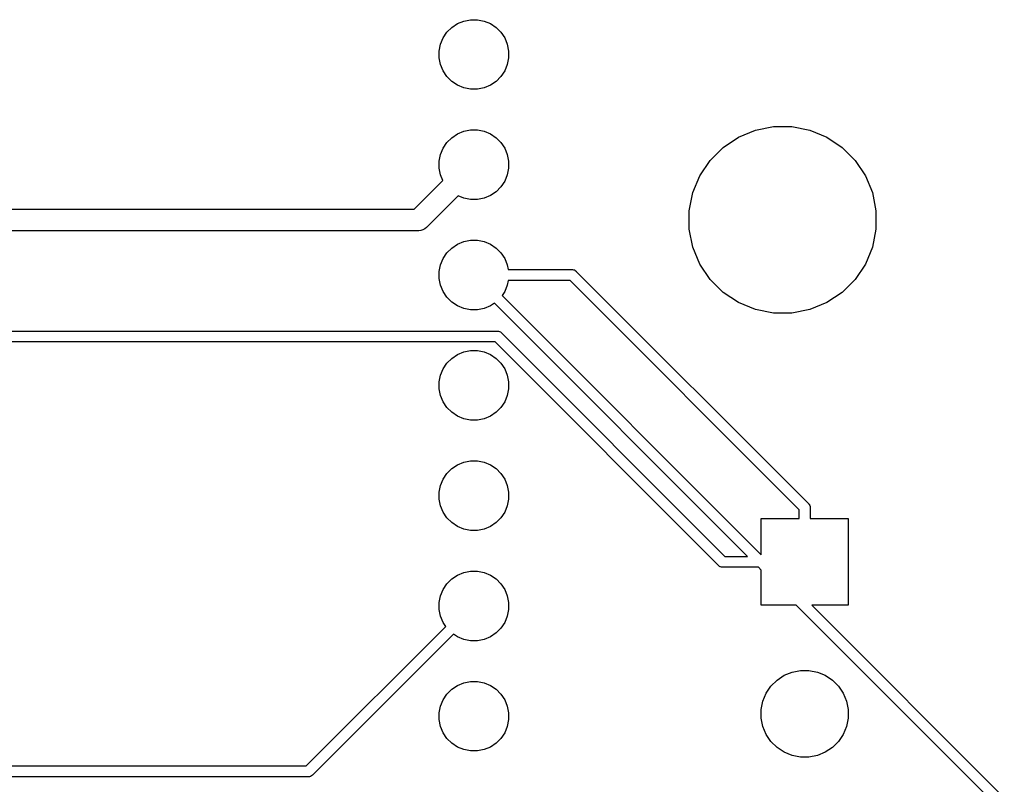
# Model space of a CAD drawing. Extents: x 3.01 to 9.03, y -6.32 to -2.47.
# Tile 25 of 25: x 8.14 to 9.03, y -3.17 to -2.48. Entities that reach past the tile are written whole.
import ezdxf

# ---------------------------------------------------------------- set-up
doc = ezdxf.new("R2010")
doc.units = 0
doc.header["$MEASUREMENT"] = 0
doc.layers.add('BLACK', color=7, linetype='CONTINUOUS')

msp = doc.modelspace()

# ---------------------------------------------------------------- linework, layer by layer
at = {"layer": 'BLACK', "linetype": 'CONTINUOUS'}
for p, q in [((8.52992, -2.48554), (8.53508, -2.48209)), ((8.53508, -2.48209), (8.54081, -2.47971)), ((8.54081, -2.47971), (8.5469, -2.4785)), ((8.5469, -2.4785), (8.5531, -2.4785)), ((8.5531, -2.4785), (8.55919, -2.47971)), ((8.55919, -2.47971), (8.56492, -2.48209)), ((8.56492, -2.48209), (8.57008, -2.48554)), ((8.52209, -2.49508), (8.52554, -2.48992)), ((8.52554, -2.48992), (8.52992, -2.48554)), ((8.57008, -2.48554), (8.57446, -2.48992)), ((8.57446, -2.48992), (8.57791, -2.49508)), ((8.51971, -2.50081), (8.52209, -2.49508)), ((8.57791, -2.49508), (8.58029, -2.50081)), ((8.5185, -2.5069), (8.51971, -2.50081)), ((8.5185, -2.5131), (8.5185, -2.5069)), ((8.58029, -2.50081), (8.5815, -2.5069)), ((8.5815, -2.5069), (8.5815, -2.5131)), ((8.51971, -2.51919), (8.5185, -2.5131)), ((8.5815, -2.5131), (8.58029, -2.51919)), ((8.52209, -2.52492), (8.51971, -2.51919)), ((8.52554, -2.53008), (8.52209, -2.52492)), ((8.57791, -2.52492), (8.57446, -2.53008)), ((8.58029, -2.51919), (8.57791, -2.52492)), ((8.52992, -2.53446), (8.52554, -2.53008)), ((8.53508, -2.53791), (8.52992, -2.53446)), ((8.57008, -2.53446), (8.56492, -2.53791)), ((8.57446, -2.53008), (8.57008, -2.53446)), ((8.54081, -2.54029), (8.53508, -2.53791)), ((8.5469, -2.5415), (8.54081, -2.54029)), ((8.5531, -2.5415), (8.5469, -2.5415)), ((8.55919, -2.54029), (8.5531, -2.5415)), ((8.56492, -2.53791), (8.55919, -2.54029)), ((8.53508, -2.58209), (8.54081, -2.57971)), ((8.54081, -2.57971), (8.5469, -2.5785)), ((8.5469, -2.5785), (8.5531, -2.5785)), ((8.5531, -2.5785), (8.55919, -2.57971)), ((8.55919, -2.57971), (8.56492, -2.58209)), ((8.78991, -2.58499), (8.80531, -2.57861)), ((8.80531, -2.57861), (8.82166, -2.57535)), ((8.82166, -2.57535), (8.83834, -2.57535)), ((8.83834, -2.57535), (8.85469, -2.57861)), ((8.85469, -2.57861), (8.87009, -2.58499)), ((8.52554, -2.58992), (8.52992, -2.58554)), ((8.52992, -2.58554), (8.53508, -2.58209)), ((8.56492, -2.58209), (8.57008, -2.58554)), ((8.57008, -2.58554), (8.57446, -2.58992)), ((8.77604, -2.59425), (8.78991, -2.58499)), ((8.87009, -2.58499), (8.88396, -2.59425)), ((8.51971, -2.60081), (8.52209, -2.59508)), ((8.52209, -2.59508), (8.52554, -2.58992)), ((8.57446, -2.58992), (8.57791, -2.59508)), ((8.57791, -2.59508), (8.58029, -2.60081)), ((8.76425, -2.60604), (8.77604, -2.59425)), ((8.88396, -2.59425), (8.89575, -2.60604)), ((8.5185, -2.6069), (8.51971, -2.60081)), ((8.5185, -2.6131), (8.5185, -2.6069)), ((8.58029, -2.60081), (8.5815, -2.6069)), ((8.5815, -2.6069), (8.5815, -2.6131)), ((8.75499, -2.61991), (8.76425, -2.60604)), ((8.89575, -2.60604), (8.90501, -2.61991)), ((8.51971, -2.61919), (8.5185, -2.6131)), ((8.5815, -2.6131), (8.58029, -2.61919)), ((8.49592, -2.65016), (8.52182, -2.62426)), ((8.52182, -2.62426), (8.51971, -2.61919)), ((8.57791, -2.62492), (8.57446, -2.63008)), ((8.58029, -2.61919), (8.57791, -2.62492)), ((8.74861, -2.63531), (8.75499, -2.61991)), ((8.90501, -2.61991), (8.91139, -2.63531)), ((8.57446, -2.63008), (8.57008, -2.63446)), ((8.53574, -2.63818), (8.50809, -2.66583)), ((8.54081, -2.64029), (8.53574, -2.63818)), ((8.5469, -2.6415), (8.54081, -2.64029)), ((8.5531, -2.6415), (8.5469, -2.6415)), ((8.55919, -2.64029), (8.5531, -2.6415)), ((8.56492, -2.63791), (8.55919, -2.64029)), ((8.57008, -2.63446), (8.56492, -2.63791)), ((8.74535, -2.65166), (8.74861, -2.63531)), ((8.91139, -2.63531), (8.91465, -2.65166)), ((6.1637, -2.65016), (8.49592, -2.65016)), ((8.74535, -2.66834), (8.74535, -2.65166)), ((8.91465, -2.65166), (8.91465, -2.66834)), ((8.49951, -2.66985), (6.1673, -2.66985)), ((8.5, -2.66989), (8.49951, -2.66985)), ((8.50193, -2.6697), (8.5, -2.66989)), ((8.50378, -2.66914), (8.50193, -2.6697)), ((8.50549, -2.66823), (8.50378, -2.66914)), ((8.50699, -2.667), (8.50549, -2.66823)), ((8.5073, -2.66662), (8.50699, -2.667)), ((8.50809, -2.66583), (8.5073, -2.66662)), ((8.74861, -2.68469), (8.74535, -2.66834)), ((8.91465, -2.66834), (8.91139, -2.68469)), ((8.54081, -2.67971), (8.5469, -2.6785)), ((8.5469, -2.6785), (8.5531, -2.6785)), ((8.5531, -2.6785), (8.55919, -2.67971)), ((8.52554, -2.68992), (8.52992, -2.68554)), ((8.52992, -2.68554), (8.53508, -2.68209)), ((8.53508, -2.68209), (8.54081, -2.67971)), ((8.55919, -2.67971), (8.56492, -2.68209)), ((8.56492, -2.68209), (8.57008, -2.68554)), ((8.57008, -2.68554), (8.57446, -2.68992)), ((8.75499, -2.70009), (8.74861, -2.68469)), ((8.91139, -2.68469), (8.90501, -2.70009)), ((8.51971, -2.70081), (8.52209, -2.69508)), ((8.52209, -2.69508), (8.52554, -2.68992)), ((8.57446, -2.68992), (8.57791, -2.69508)), ((8.57791, -2.69508), (8.58029, -2.70081)), ((8.5185, -2.7069), (8.51971, -2.70081)), ((8.58029, -2.70081), (8.58113, -2.70508)), ((8.58113, -2.70508), (8.63897, -2.70508)), ((8.63897, -2.70508), (8.63921, -2.70505)), ((8.63921, -2.70505), (8.63945, -2.70508)), ((8.63945, -2.70508), (8.63945, -2.70508)), ((8.63945, -2.70508), (8.64018, -2.70515)), ((8.64018, -2.70515), (8.6411, -2.70543)), ((8.6411, -2.70543), (8.64196, -2.70589)), ((8.76425, -2.71396), (8.75499, -2.70009)), ((8.90501, -2.70009), (8.89575, -2.71396)), ((8.5185, -2.7131), (8.5185, -2.7069)), ((8.51971, -2.71919), (8.5185, -2.7131)), ((8.64196, -2.70589), (8.64271, -2.7065)), ((8.64271, -2.7065), (8.64286, -2.70669)), ((8.64286, -2.70669), (8.85331, -2.91714)), ((8.77604, -2.72575), (8.76425, -2.71396)), ((8.89575, -2.71396), (8.88396, -2.72575)), ((8.52209, -2.72492), (8.51971, -2.71919)), ((8.58029, -2.71919), (8.57791, -2.72492)), ((8.58113, -2.71492), (8.58029, -2.71919)), ((8.63717, -2.71492), (8.58113, -2.71492)), ((8.84508, -2.92283), (8.63717, -2.71492)), ((8.52554, -2.73008), (8.52209, -2.72492)), ((8.52992, -2.73446), (8.52554, -2.73008)), ((8.57791, -2.72492), (8.5755, -2.72854)), ((8.5755, -2.72854), (8.81063, -2.96367)), ((8.78991, -2.73501), (8.77604, -2.72575)), ((8.88396, -2.72575), (8.87009, -2.73501)), ((8.53508, -2.73791), (8.52992, -2.73446)), ((8.54081, -2.74029), (8.53508, -2.73791)), ((8.5469, -2.7415), (8.54081, -2.74029)), ((8.5531, -2.7415), (8.5469, -2.7415)), ((8.55919, -2.74029), (8.5531, -2.7415)), ((8.56492, -2.73791), (8.55919, -2.74029)), ((8.56854, -2.7355), (8.56492, -2.73791)), ((8.79812, -2.96508), (8.56854, -2.7355)), ((8.80531, -2.74139), (8.78991, -2.73501)), ((8.82166, -2.74465), (8.80531, -2.74139)), ((8.85469, -2.74139), (8.83834, -2.74465)), ((8.87009, -2.73501), (8.85469, -2.74139)), ((8.83834, -2.74465), (8.82166, -2.74465)), ((7.75953, -2.76079), (8.57102, -2.76079)), ((8.57102, -2.76079), (8.57126, -2.76076)), ((8.57126, -2.76076), (8.5715, -2.76079)), ((8.5715, -2.76079), (8.5715, -2.76079)), ((8.5715, -2.76079), (8.57222, -2.76086)), ((8.57222, -2.76086), (8.57315, -2.76114)), ((8.57315, -2.76114), (8.57401, -2.7616)), ((8.57401, -2.7616), (8.57476, -2.76221)), ((8.57476, -2.76221), (8.57491, -2.7624)), ((8.57491, -2.7624), (8.77759, -2.96508)), ((8.56922, -2.77063), (7.76133, -2.77063)), ((8.7719, -2.97331), (8.56922, -2.77063)), ((8.52554, -2.78992), (8.52992, -2.78554)), ((8.52992, -2.78554), (8.53508, -2.78209)), ((8.53508, -2.78209), (8.54081, -2.77971)), ((8.54081, -2.77971), (8.5469, -2.7785)), ((8.5469, -2.7785), (8.5531, -2.7785)), ((8.5531, -2.7785), (8.55919, -2.77971)), ((8.55919, -2.77971), (8.56492, -2.78209)), ((8.56492, -2.78209), (8.57008, -2.78554)), ((8.57008, -2.78554), (8.57446, -2.78992)), ((8.51971, -2.80081), (8.52209, -2.79508)), ((8.52209, -2.79508), (8.52554, -2.78992)), ((8.57446, -2.78992), (8.57791, -2.79508)), ((8.57791, -2.79508), (8.58029, -2.80081)), ((8.5185, -2.8069), (8.51971, -2.80081)), ((8.58029, -2.80081), (8.5815, -2.8069)), ((8.5185, -2.8131), (8.5185, -2.8069)), ((8.5815, -2.8069), (8.5815, -2.8131)), ((8.51971, -2.81919), (8.5185, -2.8131)), ((8.52209, -2.82492), (8.51971, -2.81919)), ((8.58029, -2.81919), (8.57791, -2.82492)), ((8.5815, -2.8131), (8.58029, -2.81919)), ((8.52554, -2.83008), (8.52209, -2.82492)), ((8.52992, -2.83446), (8.52554, -2.83008)), ((8.57446, -2.83008), (8.57008, -2.83446)), ((8.57791, -2.82492), (8.57446, -2.83008)), ((8.53508, -2.83791), (8.52992, -2.83446)), ((8.54081, -2.84029), (8.53508, -2.83791)), ((8.56492, -2.83791), (8.55919, -2.84029)), ((8.57008, -2.83446), (8.56492, -2.83791)), ((8.5469, -2.8415), (8.54081, -2.84029)), ((8.5531, -2.8415), (8.5469, -2.8415)), ((8.55919, -2.84029), (8.5531, -2.8415)), ((8.52992, -2.88554), (8.53508, -2.88209)), ((8.53508, -2.88209), (8.54081, -2.87971)), ((8.54081, -2.87971), (8.5469, -2.8785)), ((8.5469, -2.8785), (8.5531, -2.8785)), ((8.5531, -2.8785), (8.55919, -2.87971)), ((8.55919, -2.87971), (8.56492, -2.88209)), ((8.56492, -2.88209), (8.57008, -2.88554)), ((8.52209, -2.89508), (8.52554, -2.88992)), ((8.52554, -2.88992), (8.52992, -2.88554)), ((8.57008, -2.88554), (8.57446, -2.88992)), ((8.57446, -2.88992), (8.57791, -2.89508)), ((8.5185, -2.9069), (8.51971, -2.90081)), ((8.51971, -2.90081), (8.52209, -2.89508)), ((8.57791, -2.89508), (8.58029, -2.90081)), ((8.58029, -2.90081), (8.5815, -2.9069)), ((8.5185, -2.9131), (8.5185, -2.9069)), ((8.5815, -2.9069), (8.5815, -2.9131)), ((8.51971, -2.91919), (8.5185, -2.9131)), ((8.52209, -2.92492), (8.51971, -2.91919)), ((8.58029, -2.91919), (8.57791, -2.92492)), ((8.5815, -2.9131), (8.58029, -2.91919)), ((8.85331, -2.91714), (8.8535, -2.91729)), ((8.8535, -2.91729), (8.85365, -2.91748)), ((8.85365, -2.91748), (8.85365, -2.91748)), ((8.85365, -2.91748), (8.85391, -2.9178)), ((8.85391, -2.9178), (8.85411, -2.91804)), ((8.85411, -2.91804), (8.85457, -2.9189)), ((8.85457, -2.9189), (8.85485, -2.91982)), ((8.85485, -2.91982), (8.85492, -2.92055)), ((8.52554, -2.93008), (8.52209, -2.92492)), ((8.57791, -2.92492), (8.57446, -2.93008)), ((8.84508, -2.93063), (8.84508, -2.92283)), ((8.85492, -2.92055), (8.85492, -2.92055)), ((8.85492, -2.92055), (8.85494, -2.92079)), ((8.85494, -2.92079), (8.85492, -2.92103)), ((8.85492, -2.92103), (8.85492, -2.93063)), ((8.52992, -2.93446), (8.52554, -2.93008)), ((8.53508, -2.93791), (8.52992, -2.93446)), ((8.54081, -2.94029), (8.53508, -2.93791)), ((8.56492, -2.93791), (8.55919, -2.94029)), ((8.57008, -2.93446), (8.56492, -2.93791)), ((8.57446, -2.93008), (8.57008, -2.93446)), ((8.81063, -2.96367), (8.81063, -2.93063)), ((8.81063, -2.93063), (8.84508, -2.93063)), ((8.85492, -2.93063), (8.88937, -2.93063)), ((8.88937, -2.93063), (8.88937, -3.00937)), ((8.5469, -2.9415), (8.54081, -2.94029)), ((8.5531, -2.9415), (8.5469, -2.9415)), ((8.55919, -2.94029), (8.5531, -2.9415)), ((8.77205, -2.9735), (8.7719, -2.97331)), ((8.77224, -2.97365), (8.77205, -2.9735)), ((8.7728, -2.97411), (8.77224, -2.97365)), ((8.77224, -2.97365), (8.77224, -2.97365)), ((8.77759, -2.96508), (8.79812, -2.96508)), ((8.52992, -2.98554), (8.53508, -2.98209)), ((8.53508, -2.98209), (8.54081, -2.97971)), ((8.54081, -2.97971), (8.5469, -2.9785)), ((8.5469, -2.9785), (8.5531, -2.9785)), ((8.5531, -2.9785), (8.55919, -2.97971)), ((8.55919, -2.97971), (8.56492, -2.98209)), ((8.56492, -2.98209), (8.57008, -2.98554)), ((8.77346, -2.97446), (8.7728, -2.97411)), ((8.77366, -2.97457), (8.77346, -2.97446)), ((8.77459, -2.97485), (8.77366, -2.97457)), ((8.77531, -2.97492), (8.77459, -2.97485)), ((8.77555, -2.97494), (8.77531, -2.97492)), ((8.77531, -2.97492), (8.77531, -2.97492)), ((8.77579, -2.97492), (8.77555, -2.97494)), ((8.80796, -2.97492), (8.77579, -2.97492)), ((8.81063, -2.97759), (8.80796, -2.97492)), ((8.81063, -3.00937), (8.81063, -2.97759)), ((8.52209, -2.99508), (8.52554, -2.98992)), ((8.52554, -2.98992), (8.52992, -2.98554)), ((8.57008, -2.98554), (8.57446, -2.98992)), ((8.57446, -2.98992), (8.57791, -2.99508)), ((8.51971, -3.00081), (8.52209, -2.99508)), ((8.57791, -2.99508), (8.58029, -3.00081)), ((8.5185, -3.0069), (8.51971, -3.00081)), ((8.5185, -3.0131), (8.5185, -3.0069)), ((8.58029, -3.00081), (8.5815, -3.0069)), ((8.5815, -3.0069), (8.5815, -3.0131)), ((8.84241, -3.00937), (8.81063, -3.00937)), ((9.02281, -3.18977), (8.84241, -3.00937)), ((8.88937, -3.00937), (8.85633, -3.00937)), ((8.85633, -3.00937), (9.03105, -3.18409)), ((8.51971, -3.01919), (8.5185, -3.0131)), ((8.5815, -3.0131), (8.58029, -3.01919)), ((8.52209, -3.02492), (8.51971, -3.01919)), ((8.5245, -3.02854), (8.52209, -3.02492)), ((8.57791, -3.02492), (8.57446, -3.03008)), ((8.58029, -3.01919), (8.57791, -3.02492)), ((8.39796, -3.15508), (8.5245, -3.02854)), ((8.53146, -3.0355), (8.40365, -3.16331)), ((8.53508, -3.03791), (8.53146, -3.0355)), ((8.57008, -3.03446), (8.56492, -3.03791)), ((8.57446, -3.03008), (8.57008, -3.03446)), ((8.54081, -3.04029), (8.53508, -3.03791)), ((8.5469, -3.0415), (8.54081, -3.04029)), ((8.5531, -3.0415), (8.5469, -3.0415)), ((8.55919, -3.04029), (8.5531, -3.0415)), ((8.56492, -3.03791), (8.55919, -3.04029)), ((8.83135, -3.07291), (8.83852, -3.06994)), ((8.83852, -3.06994), (8.84612, -3.06843)), ((8.84612, -3.06843), (8.85388, -3.06843)), ((8.85388, -3.06843), (8.86148, -3.06994)), ((8.86148, -3.06994), (8.86865, -3.07291)), ((8.53508, -3.08209), (8.54081, -3.07971)), ((8.54081, -3.07971), (8.5469, -3.0785)), ((8.5469, -3.0785), (8.5531, -3.0785)), ((8.5531, -3.0785), (8.55919, -3.07971)), ((8.55919, -3.07971), (8.56492, -3.08209)), ((8.81942, -3.0827), (8.8249, -3.07721)), ((8.8249, -3.07721), (8.83135, -3.07291)), ((8.86865, -3.07291), (8.8751, -3.07721)), ((8.8751, -3.07721), (8.88058, -3.0827)), ((8.52554, -3.08992), (8.52992, -3.08554)), ((8.52992, -3.08554), (8.53508, -3.08209)), ((8.56492, -3.08209), (8.57008, -3.08554)), ((8.57008, -3.08554), (8.57446, -3.08992)), ((8.81214, -3.09631), (8.81511, -3.08915)), ((8.81511, -3.08915), (8.81942, -3.0827)), ((8.88058, -3.0827), (8.88489, -3.08915)), ((8.88489, -3.08915), (8.88786, -3.09631)), ((8.51971, -3.10081), (8.52209, -3.09508)), ((8.52209, -3.09508), (8.52554, -3.08992)), ((8.57446, -3.08992), (8.57791, -3.09508)), ((8.57791, -3.09508), (8.58029, -3.10081)), ((8.81063, -3.10392), (8.81214, -3.09631)), ((8.88786, -3.09631), (8.88937, -3.10392)), ((8.5185, -3.1069), (8.51971, -3.10081)), ((8.5185, -3.1131), (8.5185, -3.1069)), ((8.58029, -3.10081), (8.5815, -3.1069)), ((8.5815, -3.1069), (8.5815, -3.1131)), ((8.81063, -3.11167), (8.81063, -3.10392)), ((8.88937, -3.10392), (8.88937, -3.11167)), ((8.51971, -3.11919), (8.5185, -3.1131)), ((8.5815, -3.1131), (8.58029, -3.11919)), ((8.81214, -3.11928), (8.81063, -3.11167)), ((8.88937, -3.11167), (8.88786, -3.11928)), ((8.52209, -3.12492), (8.51971, -3.11919)), ((8.52554, -3.13008), (8.52209, -3.12492)), ((8.57791, -3.12492), (8.57446, -3.13008)), ((8.58029, -3.11919), (8.57791, -3.12492)), ((8.81511, -3.12644), (8.81214, -3.11928)), ((8.88786, -3.11928), (8.88489, -3.12644)), ((8.52992, -3.13446), (8.52554, -3.13008)), ((8.53508, -3.13791), (8.52992, -3.13446)), ((8.57008, -3.13446), (8.56492, -3.13791)), ((8.57446, -3.13008), (8.57008, -3.13446)), ((8.81942, -3.13289), (8.81511, -3.12644)), ((8.8249, -3.13838), (8.81942, -3.13289)), ((8.88058, -3.13289), (8.8751, -3.13838)), ((8.88489, -3.12644), (8.88058, -3.13289)), ((8.54081, -3.14029), (8.53508, -3.13791)), ((8.5469, -3.1415), (8.54081, -3.14029)), ((8.5531, -3.1415), (8.5469, -3.1415)), ((8.55919, -3.14029), (8.5531, -3.1415)), ((8.56492, -3.13791), (8.55919, -3.14029)), ((8.83135, -3.14268), (8.8249, -3.13838)), ((8.83852, -3.14565), (8.83135, -3.14268)), ((8.86865, -3.14268), (8.86148, -3.14565)), ((8.8751, -3.13838), (8.86865, -3.14268)), ((8.84612, -3.14717), (8.83852, -3.14565)), ((8.85388, -3.14717), (8.84612, -3.14717)), ((8.86148, -3.14565), (8.85388, -3.14717)), ((6.85288, -3.15508), (8.39796, -3.15508)), ((8.39976, -3.16492), (6.85468, -3.16492)), ((8.4, -3.16494), (8.39976, -3.16492)), ((8.40024, -3.16492), (8.4, -3.16494)), ((8.40096, -3.16485), (8.40024, -3.16492)), ((8.40024, -3.16492), (8.40024, -3.16492)), ((8.40189, -3.16457), (8.40096, -3.16485)), ((8.40275, -3.16411), (8.40189, -3.16457)), ((8.4035, -3.1635), (8.40275, -3.16411)), ((8.40365, -3.16331), (8.4035, -3.1635))]:
    msp.add_line(p, q, dxfattribs=at)

doc.saveas('drawing.dxf')
